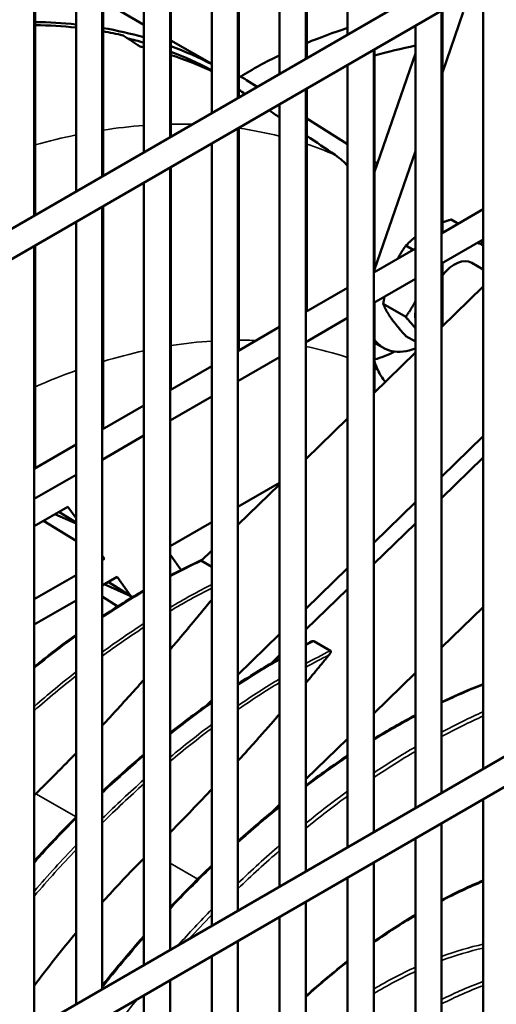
# Model space of a CAD drawing. Header units: inches. Extents: x 1 to 271, y 5 to 171.
# Tile 212 of 256: x 235.62 to 237.77, y 69.96 to 74.4. Entities that reach past the tile are written whole.
import ezdxf

# ---------------------------------------------------------------- set-up
doc = ezdxf.new("R2010")
doc.units = ezdxf.units.IN
doc.header["$LTSCALE"] = 8
doc.header["$MEASUREMENT"] = 0
doc.layers.add('Visible (ANSI)', color=7, linetype='Continuous', lineweight=50)
doc.layers.add('Visible Narrow (ANSI)', color=7, linetype='Continuous', lineweight=35)

msp = doc.modelspace()

# ---------------------------------------------------------------- linework, layer by layer
at = {"layer": 'Visible (ANSI)'}
for p, q in [((248.3315, 80.8123), (233.4995, 72.2491)), ((248.1081, 80.547), (233.5586, 72.1468)), ((246.8685, 76.3031), (233.4995, 68.5845)), ((246.8883, 76.1781), (233.5586, 68.4822)), ((236.9189, 74.2232), (236.9189, 75.5248)), ((236.6127, 74.0464), (236.6127, 75.348)), ((237.103, 75.3562), (237.103, 74.3295)), ((236.3064, 73.8696), (236.3064, 75.1712)), ((236.7967, 75.1794), (236.7967, 74.1527)), ((236.9149, 75.1794), (236.9149, 74.2209)), ((236.0002, 73.6928), (236.0002, 74.9944)), ((236.4905, 75.0026), (236.4905, 73.9759)), ((236.6086, 75.0026), (236.6086, 74.0441)), ((235.694, 73.516), (235.694, 74.8176)), ((236.1843, 74.8258), (236.1843, 73.7991)), ((236.3024, 74.8258), (236.3024, 73.8673)), ((235.8781, 74.649), (235.8781, 73.6223)), ((235.9962, 74.649), (235.9962, 73.6905)), ((237.7154, 74.5467), (237.7154, 71.0185)), ((235.6899, 74.4722), (235.6899, 73.5137)), ((236.1843, 74.3744), (236.0002, 74.4807)), ((237.5273, 74.4381), (237.5273, 70.9099)), ((237.5314, 73.4357), (237.5314, 74.4405)), ((237.6253, 74.4311), (237.5314, 74.1586)), ((237.4092, 74.3699), (237.4092, 70.8417)), ((236.4905, 74.1976), (236.3064, 74.3039)), ((237.2211, 74.2613), (237.2211, 70.7331)), ((237.2251, 73.2589), (237.2251, 74.2637)), ((237.4092, 74.2445), (237.2251, 73.7105)), ((237.103, 74.1931), (237.103, 70.6649)), ((236.6954, 74.0942), (236.6478, 74.1244)), ((236.9149, 74.0845), (236.9149, 70.5563)), ((236.9189, 73.0821), (236.9189, 74.0869)), ((236.7967, 74.0163), (236.7967, 70.4881)), ((237.103, 73.835), (236.9189, 73.9521)), ((236.6086, 73.9077), (236.6086, 70.3795)), ((236.6127, 72.9053), (236.6127, 73.9101)), ((236.4905, 73.8395), (236.4905, 70.3113)), ((237.4092, 73.8042), (237.2251, 73.2702)), ((237.2384, 73.7489), (237.2251, 73.7574)), ((236.3024, 73.7309), (236.3024, 70.2027)), ((236.3064, 72.7285), (236.3064, 73.7333)), ((236.1843, 73.6627), (236.1843, 70.1345)), ((235.9962, 73.5541), (235.9962, 70.0259)), ((236.0002, 72.5517), (236.0002, 73.5565)), ((237.7154, 73.5419), (237.5273, 73.4333)), ((235.8781, 73.4859), (235.8781, 69.9577)), ((237.5704, 73.496), (237.6032, 73.4771)), ((237.7154, 73.4056), (237.5273, 73.297)), ((235.6899, 73.3773), (235.6899, 69.8491)), ((235.694, 72.3749), (235.694, 73.3797)), ((237.4092, 73.3651), (237.2211, 73.2565)), ((237.3663, 73.3782), (237.399, 73.3593)), ((237.5314, 73.0149), (237.5314, 73.2993)), ((237.7154, 73.2708), (237.6637, 73.3006)), ((237.4092, 73.2288), (237.2211, 73.1202)), ((237.103, 73.1883), (236.9149, 73.0797)), ((237.7154, 73.1937), (237.5273, 73.0109)), ((237.2251, 72.7174), (237.2251, 73.1225)), ((237.2643, 73.1151), (237.3656, 73.0566)), ((237.103, 73.052), (236.9149, 72.9434)), ((236.7967, 73.0115), (236.6086, 72.9029)), ((237.5322, 73.0157), (237.5314, 73.0162)), ((237.3663, 72.9699), (237.4092, 72.9452)), ((237.2251, 72.9404), (237.2651, 72.9173)), ((236.7967, 72.8752), (236.6086, 72.7666)), ((237.4092, 72.8962), (237.2211, 72.7135)), ((236.4905, 72.8347), (236.3024, 72.7261)), ((236.4905, 72.6984), (236.3024, 72.5898)), ((236.1843, 72.6579), (235.9962, 72.5493)), ((237.103, 72.5988), (236.9149, 72.416)), ((236.1843, 72.5216), (235.9962, 72.413)), ((237.7154, 72.5184), (237.5273, 72.3357)), ((235.8781, 72.4811), (235.6899, 72.3725)), ((237.5273, 72.2401), (237.7154, 72.4224)), ((235.8781, 72.3448), (235.6899, 72.2362)), ((236.7967, 72.3086), (236.6086, 72.2)), ((236.7967, 72.3013), (236.6086, 72.1186)), ((235.8414, 72.2012), (235.6899, 72.1137)), ((235.8781, 72.149), (235.8414, 72.2012)), ((237.4092, 72.221), (237.2211, 72.0382)), ((235.8781, 72.1249), (235.7828, 72.1673)), ((235.8008, 72.1778), (235.8781, 72.1294)), ((235.7317, 72.1378), (235.8781, 72.0465)), ((236.4905, 72.1318), (236.3024, 72.0232)), ((237.2211, 71.9433), (237.4092, 72.1257)), ((236.0063, 71.9665), (235.9962, 71.9809)), ((235.9962, 71.9728), (236.0063, 71.9665)), ((236.3024, 71.9862), (236.3451, 71.9254)), ((236.4905, 72.0039), (236.4427, 71.9574)), ((235.9962, 71.9607), (236.0063, 71.9665)), ((236.3451, 71.9254), (236.3519, 71.9157)), ((236.4905, 71.9299), (236.4435, 71.957)), ((237.103, 71.9235), (236.9149, 71.7408)), ((235.6899, 71.7839), (235.8781, 71.8925)), ((236.0635, 71.8852), (235.9962, 71.8464)), ((236.1247, 71.7981), (236.0635, 71.8852)), ((236.1247, 71.7981), (236.0048, 71.8514)), ((236.0229, 71.8618), (236.1247, 71.7981)), ((235.9962, 71.7954), (236.0663, 71.7517)), ((236.1296, 71.7911), (236.1247, 71.7981)), ((236.9149, 71.6466), (237.103, 71.8289)), ((235.8781, 71.7782), (235.6899, 71.6696)), ((237.5273, 71.5658), (237.7154, 71.7481)), ((236.7967, 71.6261), (236.6086, 71.4433)), ((237.0258, 71.5518), (236.9512, 71.5949)), ((236.7563, 71.4929), (236.7967, 71.5321)), ((237.2211, 71.269), (237.4092, 71.4514)), ((236.4905, 71.3286), (236.463, 71.3019)), ((236.9149, 70.9723), (237.103, 71.1546)), ((236.764, 70.8261), (236.7967, 70.8578)), ((237.7154, 70.8821), (237.7154, 67.3539)), ((237.5273, 70.7735), (237.5273, 67.2453)), ((237.4092, 70.7053), (237.4092, 67.1771)), ((237.2211, 70.5967), (237.2211, 67.0685)), ((237.103, 70.5285), (237.103, 67.0003)), ((236.9149, 70.4199), (236.9149, 66.8917)), ((236.7967, 70.3517), (236.7967, 66.8235)), ((236.6086, 70.2431), (236.6086, 66.7149)), ((236.4905, 70.1749), (236.4905, 66.6467)), ((236.3024, 70.0663), (236.3024, 66.5381)), ((236.1843, 69.9981), (236.1843, 66.4699))]:
    msp.add_line(p, q, dxfattribs=at)
for centre, major_axis, ratio, start_param, end_param in [((234.1585, 70.0171), (2.3932, 4.1452), 0.57735, 0.252469, 0.314515), ((234.1585, 70.0171), (2.3856, 4.1321), 0.57735, 0.250588, 0.312892), ((234.1585, 70.0171), (2.3932, 4.1452), 0.57735, 0.143725, 0.210022), ((234.1585, 70.0171), (2.3856, 4.1321), 0.57735, 0.175793, 0.207953), ((418.7394, 24.091), (-293.8611, 154.0548), 0.146398, 0.979, 0.979332), ((238.0855, 73.3539), (2, 0), 0.57735, 2.084328, 2.193572), ((234.1585, 70.0171), (2.3813, 4.1246), 0.57735, 0.139978, 0.167051), ((234.2363, 69.9721), (2.3828, 4.1271), 0.57735, 0.169015, 0.175297), ((234.1585, 70.0171), (2.3932, 4.1452), 0.57735, 0.025271, 0.097871), ((238.0855, 73.1932), (-2, 0), 0.57735, 5.057331, 5.157079), ((234.1585, 70.0171), (2.3813, 4.1246), 0.57735, 0.022286, 0.093751), ((234.2363, 69.9721), (2.3828, 4.1271), 0.57735, 0.057384, 0.123851), ((238.0855, 73.3539), (2, 0), 0.57735, 2.270995, 2.392908), ((236.205, 73.3821), (0.4323, 0.7487), 0.57735, 0.299504, 0.321661), ((236.205, 73.3821), (0.4323, 0.7487), 0.57735, 6.25849, 6.338644), ((237.5855, 73.1653), (0.125, 0.2165), 0.57735, 6.243247, 6.441123), ((237.5855, 73.1653), (0.0781, 0.1353), 0.57735, 0, 1.297929), ((237.5855, 73.1653), (0.125, 0.2165), 0.57735, 2.28557, 2.426819), ((237.4526, 73.2421), (-0.1875, -0.3248), 0.57735, 6.037513, 6.904172), ((237.326, 73.3152), (0.25, 0.433), 0.57735, 3.637581, 3.896485), ((237.5735, 73.1723), (-0.2561, -0.4436), 0.57735, 5.893273, 6.093296)]:
    msp.add_ellipse(centre, major_axis=major_axis, ratio=ratio, start_param=start_param, end_param=end_param, dxfattribs=at)
for points in [[(236.4905, 74.1632), (236.4865, 74.1659), (236.4825, 74.1686), (236.4785, 74.1713)], [(236.64, 74.0622), (236.6309, 74.0683), (236.6218, 74.0744), (236.6127, 74.0806)], [(236.7968, 73.9562), (236.7808, 73.967), (236.7648, 73.9778), (236.7488, 73.9886)], [(237.0474, 73.787), (237.0047, 73.8159), (236.9618, 73.8448), (236.9189, 73.8738)], [(237.2251, 72.8557), (237.2293, 72.8424), (237.2339, 72.8299), (237.2393, 72.8182)], [(236.4484, 71.9629), (236.3998, 71.9402), (236.3511, 71.9158), (236.3024, 71.8899)], [(236.4435, 71.957), (236.4433, 71.9572), (236.443, 71.9573), (236.4427, 71.9574)], [(236.1843, 71.8238), (236.1215, 71.787), (236.0587, 71.7477), (235.9962, 71.7058)], [(236.9393, 71.5926), (236.9311, 71.5885), (236.923, 71.5844), (236.9149, 71.5802)], [(236.7967, 71.5162), (236.734, 71.4806), (236.6712, 71.4423), (236.6086, 71.4015)], [(236.4905, 71.3215), (236.4275, 71.277), (236.3647, 71.2301), (236.3024, 71.1808)], [(237.4092, 71.2606), (237.3465, 71.2275), (237.2838, 71.1917), (237.2211, 71.1532)], [(237.103, 71.0778), (237.04, 71.0359), (236.9773, 70.9915), (236.9149, 70.9446)], [(235.6899, 70.9002), (235.6923, 70.9025), (235.6946, 70.9048), (235.6969, 70.9071)], [(236.7967, 70.8527), (236.7335, 70.8018), (236.6707, 70.7484), (236.6086, 70.6927)], [(235.8781, 70.8013), (235.8144, 70.7375), (235.7516, 70.6713), (235.6899, 70.603)], [(236.4905, 70.5833), (236.4269, 70.5225), (236.3642, 70.4593), (236.3024, 70.3939)], [(237.5273, 70.4246), (237.5903, 70.4575), (237.6531, 70.4867), (237.7154, 70.5122)], [(237.2211, 70.2367), (237.2836, 70.2807), (237.3464, 70.3215), (237.4092, 70.3587)], [(235.69, 70.0424), (235.7507, 70.1236), (235.8136, 70.203), (235.8781, 70.2801)], [(236.9149, 69.9917), (236.9768, 70.0474), (237.0396, 70.0999), (237.103, 70.1492)]]:
    msp.add_open_spline(points, degree=3, dxfattribs=at)
for points, knots in [([(237.103, 73.7371), (237.0967, 73.7452), (237.089, 73.7536), (237.0702, 73.7706), (237.0596, 73.7788), (237.0474, 73.787)], [-0.3948019, -0.3948019, -0.3948019, -0.3948019, -0.2463036, -0.2463036, -0.101529, -0.101529, -0.101529, -0.101529]), ([(235.8781, 71.6236), (235.8376, 71.5943), (235.7973, 71.5641), (235.7347, 71.5154), (235.7123, 71.4976), (235.6899, 71.4795)], [6.40844099, 6.40844099, 6.40844099, 6.40844099, 6.4555177, 6.4555177, 6.4818459, 6.4818459, 6.4818459, 6.4818459]), ([(236.9512, 71.5949), (236.9509, 71.5951), (236.9504, 71.5953), (236.9494, 71.5955), (236.9487, 71.5955), (236.9463, 71.5954), (236.944, 71.5947), (236.9412, 71.5936), (236.9402, 71.5931), (236.9393, 71.5926)], [0, 0, 0, 0, 0.00384595, 0.00384595, 0.00840659, 0.00840659, 0.02323842, 0.02323842, 0.03143849, 0.03143849, 0.03143849, 0.03143849]), ([(237.0196, 71.533), (237.022, 71.5359), (237.0242, 71.539), (237.0267, 71.5442), (237.0277, 71.5469), (237.0274, 71.5496), (237.0272, 71.5503), (237.0267, 71.5511), (237.0262, 71.5515), (237.0258, 71.5518)], [0.30190473, 0.30190473, 0.30190473, 0.30190473, 0.33166105, 0.33166105, 0.35404731, 0.35404731, 0.36006731, 0.36006731, 0.36479344, 0.36479344, 0.36479344, 0.36479344]), ([(237.7154, 71.4016), (237.7051, 71.3976), (237.6948, 71.3935), (237.6323, 71.3682), (237.5799, 71.3451), (237.5273, 71.32)], [6.12299212, 6.12299212, 6.12299212, 6.12299212, 6.13502089, 6.13502089, 6.19588511, 6.19588511, 6.19588511, 6.19588511]), ([(236.1843, 71.0841), (236.1607, 71.0641), (236.1373, 71.0439), (236.0744, 70.9884), (236.0351, 70.9527), (235.9962, 70.916)], [6.51267868, 6.51267868, 6.51267868, 6.51267868, 6.54061375, 6.54061375, 6.58781055, 6.58781055, 6.58781055, 6.58781055]), ([(235.9962, 70.4164), (236.0048, 70.426), (236.0135, 70.4356), (236.0754, 70.5036), (236.1295, 70.5604), (236.1843, 70.6151)], [9.5434837, 9.5434837, 9.5434837, 9.5434837, 9.6405032, 9.6405032, 10.2355978, 10.2355978, 10.2355978, 10.2355978]), ([(236.1843, 70.2649), (236.1464, 70.2222), (236.1089, 70.1786), (236.0464, 70.1038), (236.0212, 70.073), (235.9962, 70.0418)], [6.72752349, 6.72752349, 6.72752349, 6.72752349, 6.77607035, 6.77607035, 6.80949087, 6.80949087, 6.80949087, 6.80949087])]:
    msp.add_open_spline(points, degree=3, knots=knots, dxfattribs=at)
for points, weights in [([(237.5704, 73.496), (237.5496, 73.4894), (237.5314, 73.4826)], [1.65928677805, 1.69520476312, 1.72107102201]), ([(237.4092, 73.4171), (237.387, 73.3998), (237.3663, 73.3782)], [1.7571916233, 1.72512669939, 1.65928677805]), ([(237.7048, 73.3995), (237.7104, 73.3928), (237.7154, 73.3865)], [1.74318551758, 1.75538185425, 1.76423153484]), ([(237.3663, 73.3782), (237.3451, 73.3479), (237.3291, 73.3189)], [1.65928677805, 1.72012582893, 1.75212578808]), ([(237.2697, 73.1482), (237.2668, 73.1323), (237.2643, 73.1151)], [1.70618570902, 1.68539087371, 1.65928677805]), ([(237.3656, 73.0566), (237.3911, 73.0928), (237.4092, 73.1277)], [1.65928677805, 1.73274391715, 1.7641589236]), ([(237.2643, 73.1151), (237.2758, 73.0853), (237.2995, 73.0516)], [1.65928677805, 1.787633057, 1.787633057]), ([(237.2995, 73.0516), (237.3232, 73.0179), (237.3663, 72.9699)], [1.787633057, 1.787633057, 1.65928677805]), ([(237.4092, 73.0056), (237.3911, 73.0282), (237.3656, 73.0566)], [1.7641589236, 1.73274391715, 1.65928677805]), ([(236.3024, 71.5566), (236.3967, 71.6668), (236.4905, 71.7824)], [1.02260276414, 1.0157062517, 1.0067917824]), ([(236.9149, 71.4058), (236.9673, 71.4685), (237.0196, 71.533)], [1.00921643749, 1.0049100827, 1]), ([(235.9962, 71.2141), (236.0911, 71.3156), (236.1843, 71.4209)], [1.03973691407, 1.03612978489, 1.03050074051]), ([(236.6086, 71.0545), (236.7033, 71.1585), (236.7967, 71.2667)], [1.0293301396, 1.02475539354, 1.01820688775]), ([(235.6969, 70.9071), (235.7887, 70.9974), (235.8781, 71.0898)], [1.04606811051, 1.04563891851, 1.04343817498]), ([(236.3024, 70.7325), (236.3976, 70.8284), (236.4905, 70.927)], [1.03893034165, 1.03755038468, 1.03427196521])]:
    msp.add_rational_spline(points, weights, degree=2, dxfattribs=at)
at = {"layer": 'Visible Narrow (ANSI)'}
for p, q in [((235.6969, 70.9071), (235.8781, 70.8025)), ((236.4273, 70.5218), (236.3024, 70.5939))]:
    msp.add_line(p, q, dxfattribs=at)
for centre, major_axis, start_param, end_param in [((234.8509, 69.6173), (2.36, 4.0876), 0.301862, 0.334134), ((234.8509, 69.6173), (2.36, 4.0876), 0.472571, 0.530034), ((234.8509, 69.6173), (2.36, 4.0876), 0.374424, 0.433851), ((234.8509, 69.6173), (2.36, 4.0876), 0.162972, 0.229324), ((234.8509, 69.6173), (2.36, 4.0876), 0.067072, 0.117154), ((235.3535, 69.3271), (1.9855, 3.439), 0.368499, 0.439148), ((235.3535, 69.3271), (1.9855, 3.439), 0.289134, 0.320389), ((235.3535, 69.3271), (1.9855, 3.439), 0.485034, 0.552998), ((235.3535, 69.3271), (1.9855, 3.439), 0.11277, 0.195774), ((235.3535, 69.3271), (1.9855, 3.439), 0.597484, 0.663843), ((235.3535, 69.3271), (1.9855, 3.439), 0.04905, 0.05583), ((236.2089, 68.8332), (1.8375, 3.1826), 0.69501, 0.749418), ((236.3307, 68.7629), (-1.8375, -3.1826), 3.865458, 3.937889), ((236.339, 68.7581), (1.8334, 3.1755), 0.726937, 0.799524), ((236.2089, 68.8332), (1.8375, 3.1826), 0.794877, 0.86736), ((236.3307, 68.7629), (-1.8375, -3.1826), 3.983369, 4.056089), ((236.339, 68.7581), (1.8334, 3.1755), 0.845112, 0.918019), ((236.2089, 68.8332), (1.8375, 3.1826), 0.913066, 0.986463), ((236.7815, 68.5027), (1.8375, 3.1826), 0.720043, 0.734059), ((236.8561, 68.4596), (-1.8375, -3.1826), 3.861636, 3.904379), ((236.8644, 68.4548), (1.8334, 3.1755), 0.725498, 0.765939), ((236.7815, 68.5027), (1.8375, 3.1826), 0.779533, 0.851973), ((236.3307, 68.7629), (-1.8375, -3.1826), 4.102075, 4.176143), ((236.339, 68.7581), (1.8334, 3.1755), 0.964134, 1.038429), ((236.8561, 68.4596), (-1.8375, -3.1826), 3.949834, 4.022367), ((236.8644, 68.4548), (1.8334, 3.1755), 0.811497, 0.884208), ((237.3069, 68.1993), (1.8375, 3.1826), 0.627528, 0.700472), ((236.7815, 68.5027), (1.8375, 3.1826), 0.897611, 0.970827), ((237.3069, 68.1993), (1.8375, 3.1826), 0.746015, 0.818422), ((237.4287, 68.129), (-1.8375, -3.1826), 3.81642, 3.889027), ((237.4375, 68.1239), (1.8313, 3.1718), 0.677882, 0.75072), ((236.8561, 68.4596), (-1.8375, -3.1826), 4.068142, 4.141711), ((236.8644, 68.4548), (1.8334, 3.1755), 0.930105, 1.003888), ((237.4287, 68.129), (-1.8375, -3.1826), 3.934488, 4.006964), ((237.4375, 68.1239), (1.8313, 3.1718), 0.796334, 0.869069), ((236.7815, 68.5027), (1.8375, 3.1826), 1.01729, 1.092409), ((237.3069, 68.1993), (1.8375, 3.1826), 0.863948, 0.936837), ((236.8561, 68.4596), (-1.8375, -3.1826), 4.188487, 4.264266), ((236.8644, 68.4548), (1.8334, 3.1755), 1.050812, 1.126858), ((237.4287, 68.129), (-1.8375, -3.1826), 4.052661, 4.126033), ((237.4375, 68.1239), (1.8313, 3.1718), 0.91494, 0.988612), ((237.3069, 68.1993), (1.8375, 3.1826), 0.982993, 1.057444), ((236.7815, 68.5027), (1.8375, 3.1826), 1.140475, 1.218902), ((236.8561, 68.4596), (-1.8375, -3.1826), 4.312864, 4.392367), ((236.8644, 68.4548), (1.8334, 3.1755), 1.175644, 1.255491), ((237.4287, 68.129), (-1.8375, -3.1826), 4.172635, 4.248051), ((237.4375, 68.1239), (1.8313, 3.1718), 1.03542, 1.111194), ((237.3069, 68.1993), (1.8375, 3.1826), 1.104964, 1.182281), ((237.4375, 68.1239), (-1.3812, -2.3924), 3.784237, 3.881008), ((237.4287, 68.129), (-1.8375, -3.1826), 4.296357, 4.359792), ((237.4375, 68.1239), (1.8313, 3.1718), 1.15975, 1.202404), ((237.4375, 68.1239), (-1.3812, -2.3924), 3.941489, 4.03802), ((237.3069, 68.1993), (1.8375, 3.1826), 1.232103, 1.314071), ((237.2466, 68.2341), (-1.1062, -1.9161), 3.622644, 3.746587), ((237.2554, 68.229), (1.1, 1.9053), 0.48522, 0.609731), ((237.4375, 68.1239), (-1.3812, -2.3924), 4.099105, 4.19786), ((237.2466, 68.2341), (-1.1062, -1.9161), 3.822871, 3.943303), ((237.2554, 68.229), (1.1, 1.9053), 0.686396, 0.807486), ((237.4287, 68.129), (-1.1, -1.9053), 3.741604, 3.863547), ((237.4375, 68.1239), (1.0938, 1.8944), 0.604751, 0.727317), ((237.4375, 68.1239), (1.8313, 3.1718), 1.303624, 1.375628)]:
    msp.add_ellipse(centre, major_axis=major_axis, ratio=0.57735, start_param=start_param, end_param=end_param, dxfattribs=at)

doc.saveas('drawing.dxf')
